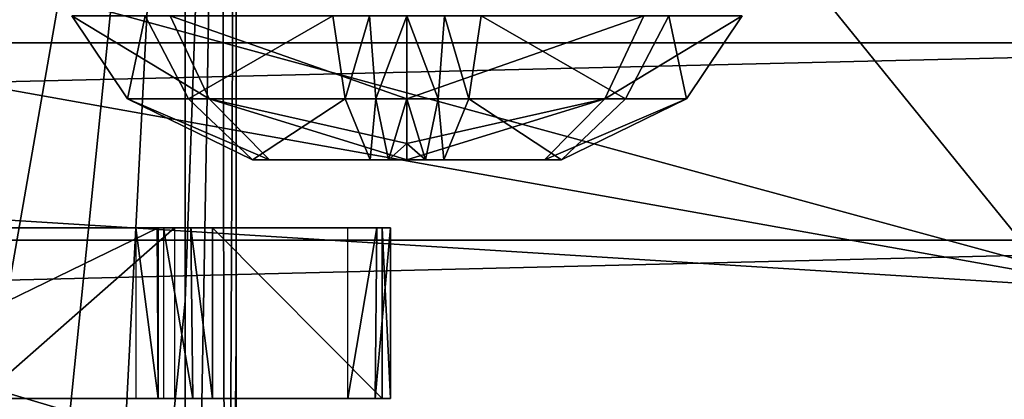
# Model space of a CAD drawing. Header units: millimetres. Extents: x -4274 to 4951, y -4805 to 4805.
# Tile 203 of 225: x 935 to 1302, y 3099 to 3240. Entities that reach past the tile are written whole.
import ezdxf

# ---------------------------------------------------------------- set-up
doc = ezdxf.new("R2010")
doc.units = ezdxf.units.MM
doc.header["$LTSCALE"] = 41.718519
for name, color, linetype in [('1695', 7, 'CONTINUOUS'), ('1698', 7, 'CONTINUOUS'), ('1727', 7, 'CONTINUOUS'), ('1729', 7, 'CONTINUOUS'), ('1731', 7, 'CONTINUOUS'), ('1735', 7, 'CONTINUOUS'), ('1736', 7, 'CONTINUOUS'), ('1737', 7, 'CONTINUOUS'), ('1821', 7, 'CONTINUOUS'), ('1822', 7, 'CONTINUOUS'), ('1823', 7, 'CONTINUOUS'), ('1824', 7, 'CONTINUOUS'), ('1825', 7, 'CONTINUOUS'), ('188', 7, 'CONTINUOUS'), ('194', 7, 'CONTINUOUS'), ('201', 7, 'CONTINUOUS'), ('209', 7, 'CONTINUOUS'), ('211', 7, 'CONTINUOUS'), ('222', 7, 'CONTINUOUS'), ('49', 7, 'CONTINUOUS'), ('50', 7, 'CONTINUOUS')]:
    doc.layers.add(name, color=color, linetype=linetype)

msp = doc.modelspace()

# ---------------------------------------------------------------- linework, layer by layer
at = {"layer": '1695', "linetype": 'Continuous'}
for points in [[(391.33, 3098.8, -668.59), (121.45, 3098.8, -596.27), (993, 3098.8, -1710.72), (391.33, 3098.8, -668.59)], [(993, 3098.8, -1710.72), (121.45, 3098.8, -596.27), (920.69, 3098.8, -1980.6), (993, 3098.8, -1710.72)], [(401.23, 3098.8, -667.17), (391.33, 3098.8, -668.59), (998.65, 3098.8, -1703.16), (401.23, 3098.8, -667.17)], [(998.65, 3098.8, -1703.16), (391.33, 3098.8, -668.59), (993, 3098.8, -1710.72), (998.65, 3098.8, -1703.16)], [(406.88, 3098.8, -659.61), (401.23, 3098.8, -667.17), (1008.56, 3098.8, -1701.74), (406.88, 3098.8, -659.61)], [(1008.56, 3098.8, -1701.74), (401.23, 3098.8, -667.17), (998.65, 3098.8, -1703.16), (1008.56, 3098.8, -1701.74)], [(419.99, 3098.8, -610.69), (406.88, 3098.8, -659.61), (1057.48, 3098.8, -1714.85), (419.99, 3098.8, -610.69)], [(1057.48, 3098.8, -1714.85), (406.88, 3098.8, -659.61), (1008.56, 3098.8, -1701.74), (1057.48, 3098.8, -1714.85)], [(427.13, 3098.8, -602.34), (419.99, 3098.8, -610.69), (1067.63, 3098.8, -1713.29), (427.13, 3098.8, -602.34)], [(1067.63, 3098.8, -1713.29), (419.99, 3098.8, -610.69), (1057.48, 3098.8, -1714.85), (1067.63, 3098.8, -1713.29)], [(437.4, 3098.8, -602.36), (427.13, 3098.8, -602.34), (1073.39, 3098.8, -1703.93), (437.4, 3098.8, -602.36)], [(1073.39, 3098.8, -1703.93), (427.13, 3098.8, -602.34), (1067.63, 3098.8, -1713.29), (1073.39, 3098.8, -1703.93)], [(927.73, 3098.8, -1214.96), (437.4, 3098.8, -602.36), (1070.25, 3098.8, -1448.38), (927.73, 3098.8, -1214.96)], [(1070.25, 3098.8, -1448.38), (437.4, 3098.8, -602.36), (1073.39, 3098.8, -1703.93), (1070.25, 3098.8, -1448.38)], [(986.91, 3098.8, -2026.68), (929.67, 3098.8, -1996.16), (856.41, 3098.8, -2246.43), (986.91, 3098.8, -2026.68)], [(935.74, 3098.8, -1220.97), (927.73, 3098.8, -1214.96), (1070.25, 3098.8, -1448.38), (935.74, 3098.8, -1220.97)], [(978.59, 3098.8, -2009.27), (929.67, 3098.8, -1996.16), (986.91, 3098.8, -2026.68), (978.59, 3098.8, -2009.27)], [(945.08, 3098.8, -1219.61), (935.74, 3098.8, -1220.97), (1070.25, 3098.8, -1448.38), (945.08, 3098.8, -1219.61)], [(988.94, 3098.8, -1194.29), (945.08, 3098.8, -1219.61), (1007.14, 3098.8, -1200.71), (988.94, 3098.8, -1194.29)], [(1007.14, 3098.8, -1200.71), (945.08, 3098.8, -1219.61), (1070.25, 3098.8, -1448.38), (1007.14, 3098.8, -1200.71)], [(986.94, 3098.8, -2016.41), (978.59, 3098.8, -2009.27), (986.91, 3098.8, -2026.68), (986.94, 3098.8, -2016.41)], [(999.9, 3098.8, -1193.44), (988.94, 3098.8, -1194.29), (1007.14, 3098.8, -1200.71), (999.9, 3098.8, -1193.44)]]:
    msp.add_3dface(points, dxfattribs=at)
at = {"layer": '1698', "linetype": 'Continuous'}
for points in [[(-842.76, 3162.3, -2257.29), (-836.54, 3162.3, -2248.23), (999.15, 3162.3, -1193.17), (-842.76, 3162.3, -2257.29)], [(-840.08, 3162.3, -2267.21), (-842.76, 3162.3, -2257.29), (1007.14, 3162.3, -1200.71), (-840.08, 3162.3, -2267.21)], [(1007.14, 3162.3, -1200.71), (-842.76, 3162.3, -2257.29), (999.15, 3162.3, -1193.17), (1007.14, 3162.3, -1200.71)], [(-657.15, 3162.3, -2445.69), (-840.08, 3162.3, -2267.21), (1070.25, 3162.3, -1448.38), (-657.15, 3162.3, -2445.69)], [(1070.25, 3162.3, -1448.38), (-840.08, 3162.3, -2267.21), (1007.14, 3162.3, -1200.71), (1070.25, 3162.3, -1448.38)], [(-836.54, 3162.3, -2248.23), (-792.68, 3162.3, -2222.91), (999.15, 3162.3, -1193.17), (-836.54, 3162.3, -2248.23)], [(-792.68, 3162.3, -2222.91), (-786.84, 3162.3, -2215.5), (945.08, 3162.3, -1219.61), (-792.68, 3162.3, -2222.91)], [(999.15, 3162.3, -1193.17), (-792.68, 3162.3, -2222.91), (945.08, 3162.3, -1219.61), (999.15, 3162.3, -1193.17)], [(945.08, 3162.3, -1219.61), (-786.84, 3162.3, -2215.5), (935.15, 3162.3, -1220.81), (945.08, 3162.3, -1219.61)], [(-400.7, 3162.3, -2511.08), (-657.15, 3162.3, -2445.69), (999.18, 3162.3, -1702.85), (-400.7, 3162.3, -2511.08)], [(999.18, 3162.3, -1702.85), (-657.15, 3162.3, -2445.69), (1070.25, 3162.3, -1448.38), (999.18, 3162.3, -1702.85)], [(-391.33, 3162.3, -2509.97), (-400.7, 3162.3, -2511.08), (993, 3162.3, -1710.72), (-391.33, 3162.3, -2509.97)], [(993, 3162.3, -1710.72), (-400.7, 3162.3, -2511.08), (999.18, 3162.3, -1702.85), (993, 3162.3, -1710.72)], [(920.69, 3162.3, -1980.6), (-391.33, 3162.3, -2509.97), (993, 3162.3, -1710.72), (920.69, 3162.3, -1980.6)], [(-125.57, 3162.3, -2646.76), (-112.47, 3162.3, -2597.84), (978.59, 3162.3, -2009.27), (-125.57, 3162.3, -2646.76)], [(-123.56, 3162.3, -2657.56), (-125.57, 3162.3, -2646.76), (986.6, 3162.3, -2015.7), (-123.56, 3162.3, -2657.56)], [(986.6, 3162.3, -2015.7), (-125.57, 3162.3, -2646.76), (978.59, 3162.3, -2009.27), (986.6, 3162.3, -2015.7)], [(-114.66, 3162.3, -2662.67), (-123.56, 3162.3, -2657.56), (986.91, 3162.3, -2026.68), (-114.66, 3162.3, -2662.67)], [(986.91, 3162.3, -2026.68), (-123.56, 3162.3, -2657.56), (986.6, 3162.3, -2015.7), (986.91, 3162.3, -2026.68)], [(856.41, 3162.3, -2246.43), (-114.66, 3162.3, -2662.67), (986.91, 3162.3, -2026.68), (856.41, 3162.3, -2246.43)], [(978.59, 3162.3, -2009.27), (-112.47, 3162.3, -2597.84), (929.67, 3162.3, -1996.16), (978.59, 3162.3, -2009.27)], [(988.94, 3162.3, -1194.29), (999.15, 3162.3, -1193.17), (945.08, 3162.3, -1219.61), (988.94, 3162.3, -1194.29)], [(1008.56, 3162.3, -1701.74), (999.18, 3162.3, -1702.85), (1070.25, 3162.3, -1448.38), (1008.56, 3162.3, -1701.74)], [(1057.48, 3162.3, -1714.85), (1008.56, 3162.3, -1701.74), (1073.39, 3162.3, -1703.93), (1057.48, 3162.3, -1714.85)], [(1073.39, 3162.3, -1703.93), (1008.56, 3162.3, -1701.74), (1070.25, 3162.3, -1448.38), (1073.39, 3162.3, -1703.93)], [(1068.28, 3162.3, -1712.84), (1057.48, 3162.3, -1714.85), (1073.39, 3162.3, -1703.93), (1068.28, 3162.3, -1712.84)]]:
    msp.add_3dface(points, dxfattribs=at)
at = {"layer": '1727', "linetype": 'Continuous'}
for points in [[(988.94, 3098.8, -1194.29), (999.9, 3098.8, -1193.44), (988.94, 3162.3, -1194.29), (988.94, 3098.8, -1194.29)], [(999.9, 3098.8, -1193.44), (999.15, 3162.3, -1193.17), (988.94, 3162.3, -1194.29), (999.9, 3098.8, -1193.44)], [(999.9, 3098.8, -1193.44), (1007.14, 3098.8, -1200.71), (999.15, 3162.3, -1193.17), (999.9, 3098.8, -1193.44)], [(1007.14, 3098.8, -1200.71), (1007.14, 3162.3, -1200.71), (999.15, 3162.3, -1193.17), (1007.14, 3098.8, -1200.71)]]:
    msp.add_3dface(points, dxfattribs=at)
at = {"layer": '1729', "linetype": 'Continuous'}
for points in [[(1007.14, 3098.8, -1200.71), (1070.25, 3098.8, -1448.38), (1007.14, 3162.3, -1200.71), (1007.14, 3098.8, -1200.71)], [(1070.25, 3098.8, -1448.38), (1070.25, 3162.3, -1448.38), (1007.14, 3162.3, -1200.71), (1070.25, 3098.8, -1448.38)], [(1070.25, 3098.8, -1448.38), (1073.39, 3098.8, -1703.93), (1070.25, 3162.3, -1448.38), (1070.25, 3098.8, -1448.38)], [(1073.39, 3098.8, -1703.93), (1073.39, 3162.3, -1703.93), (1070.25, 3162.3, -1448.38), (1073.39, 3098.8, -1703.93)]]:
    msp.add_3dface(points, dxfattribs=at)
at = {"layer": '1731', "linetype": 'Continuous'}
for points in [[(1067.63, 3098.8, -1713.29), (1057.48, 3098.8, -1714.85), (1068.28, 3162.3, -1712.84), (1067.63, 3098.8, -1713.29)], [(1057.48, 3098.8, -1714.85), (1057.48, 3162.3, -1714.85), (1068.28, 3162.3, -1712.84), (1057.48, 3098.8, -1714.85)], [(1073.39, 3098.8, -1703.93), (1067.63, 3098.8, -1713.29), (1073.39, 3162.3, -1703.93), (1073.39, 3098.8, -1703.93)], [(1067.63, 3098.8, -1713.29), (1068.28, 3162.3, -1712.84), (1073.39, 3162.3, -1703.93), (1067.63, 3098.8, -1713.29)]]:
    msp.add_3dface(points, dxfattribs=at)
at = {"layer": '1735', "linetype": 'Continuous'}
for points in [[(993, 3098.8, -1710.72), (920.69, 3098.8, -1980.6), (993, 3162.3, -1710.72), (993, 3098.8, -1710.72)], [(920.69, 3098.8, -1980.6), (920.69, 3162.3, -1980.6), (993, 3162.3, -1710.72), (920.69, 3098.8, -1980.6)]]:
    msp.add_3dface(points, dxfattribs=at)
at = {"layer": '1736', "linetype": 'Continuous'}
for points in [[(986.91, 3098.8, -2026.68), (856.41, 3098.8, -2246.43), (986.91, 3162.3, -2026.68), (986.91, 3098.8, -2026.68)], [(856.41, 3098.8, -2246.43), (856.41, 3162.3, -2246.43), (986.91, 3162.3, -2026.68), (856.41, 3098.8, -2246.43)]]:
    msp.add_3dface(points, dxfattribs=at)
at = {"layer": '1737', "linetype": 'Continuous'}
for points in [[(978.59, 3098.8, -2009.27), (986.94, 3098.8, -2016.41), (978.59, 3162.3, -2009.27), (978.59, 3098.8, -2009.27)], [(986.94, 3098.8, -2016.41), (986.6, 3162.3, -2015.7), (978.59, 3162.3, -2009.27), (986.94, 3098.8, -2016.41)], [(986.94, 3098.8, -2016.41), (986.91, 3098.8, -2026.68), (986.6, 3162.3, -2015.7), (986.94, 3098.8, -2016.41)], [(986.91, 3098.8, -2026.68), (986.91, 3162.3, -2026.68), (986.6, 3162.3, -2015.7), (986.91, 3098.8, -2026.68)]]:
    msp.add_3dface(points, dxfattribs=at)
at = {"layer": '1821', "linetype": 'Continuous'}
for points in [[(1021.98, 3187.7, -4278.56), (1065.82, 3187.7, -4316.46), (1028.35, 3187.7, -4221.8), (1021.98, 3187.7, -4278.56)], [(1072.62, 3187.7, -4317.61), (1079.5, 3187.7, -4317.99), (1028.35, 3187.7, -4221.8), (1072.62, 3187.7, -4317.61)], [(1028.35, 3187.7, -4221.8), (1079.5, 3187.7, -4317.99), (1079.5, 3187.7, -4194.57), (1028.35, 3187.7, -4221.8)], [(1065.82, 3187.7, -4316.46), (1072.62, 3187.7, -4317.61), (1028.35, 3187.7, -4221.8), (1065.82, 3187.7, -4316.46)], [(1079.5, 3187.7, -4194.57), (1079.5, 3187.7, -4317.99), (1130.65, 3187.7, -4290.76), (1079.5, 3187.7, -4194.57)], [(1086.38, 3187.7, -4194.95), (1079.5, 3187.7, -4194.57), (1130.65, 3187.7, -4290.76), (1086.38, 3187.7, -4194.95)], [(1093.18, 3187.7, -4196.1), (1086.38, 3187.7, -4194.95), (1130.65, 3187.7, -4290.76), (1093.18, 3187.7, -4196.1)], [(1137.02, 3187.7, -4233.99), (1093.18, 3187.7, -4196.1), (1130.65, 3187.7, -4290.76), (1137.02, 3187.7, -4233.99)]]:
    msp.add_3dface(points, dxfattribs=at)
at = {"layer": '1822', "linetype": 'Continuous'}
for points in [[(1021.98, 3187.7, -4278.56), (1028.35, 3187.7, -4221.8), (975.52, 3210.32, -4256.28), (1021.98, 3187.7, -4278.56)], [(998.23, 3210.32, -4321.14), (1021.98, 3187.7, -4278.56), (975.52, 3210.32, -4256.28), (998.23, 3210.32, -4321.14)], [(975.52, 3210.32, -4256.28), (1028.35, 3187.7, -4221.8), (1005.97, 3210.32, -4182.75), (975.52, 3210.32, -4256.28)], [(1056.45, 3210.32, -4357.67), (1021.98, 3187.7, -4278.56), (998.23, 3210.32, -4321.14), (1056.45, 3210.32, -4357.67)], [(1028.35, 3187.7, -4221.8), (1079.5, 3187.7, -4194.57), (1005.97, 3210.32, -4182.75), (1028.35, 3187.7, -4221.8)], [(1079.5, 3187.7, -4194.57), (1079.5, 3193.71, -4170.59), (1005.97, 3210.32, -4182.75), (1079.5, 3187.7, -4194.57)], [(1079.5, 3193.71, -4170.59), (1079.5, 3210.32, -4152.3), (1005.97, 3210.32, -4182.75), (1079.5, 3193.71, -4170.59)], [(1065.82, 3187.7, -4316.46), (1021.98, 3187.7, -4278.56), (1056.45, 3210.32, -4357.67), (1065.82, 3187.7, -4316.46)], [(1067.9, 3210.32, -4359.61), (1065.82, 3187.7, -4316.46), (1056.45, 3210.32, -4357.67), (1067.9, 3210.32, -4359.61)], [(1072.62, 3187.7, -4317.61), (1065.82, 3187.7, -4316.46), (1067.9, 3210.32, -4359.61), (1072.62, 3187.7, -4317.61)], [(1079.5, 3210.32, -4360.26), (1072.62, 3187.7, -4317.61), (1067.9, 3210.32, -4359.61), (1079.5, 3210.32, -4360.26)], [(1072.62, 3187.7, -4317.61), (1079.5, 3210.32, -4360.26), (1079.5, 3193.71, -4341.96), (1072.62, 3187.7, -4317.61)], [(1079.5, 3187.7, -4317.99), (1072.62, 3187.7, -4317.61), (1079.5, 3193.71, -4341.96), (1079.5, 3187.7, -4317.99)]]:
    msp.add_3dface(points, dxfattribs=at)
at = {"layer": '1823', "linetype": 'Continuous'}
for points in [[(1130.65, 3187.7, -4290.76), (1079.5, 3187.7, -4317.99), (1153.03, 3210.32, -4329.8), (1130.65, 3187.7, -4290.76)], [(1079.5, 3187.7, -4317.99), (1079.5, 3193.71, -4341.96), (1153.03, 3210.32, -4329.8), (1079.5, 3187.7, -4317.99)], [(1079.5, 3193.71, -4170.59), (1086.38, 3187.7, -4194.95), (1079.5, 3210.32, -4152.3), (1079.5, 3193.71, -4170.59)], [(1079.5, 3210.32, -4152.3), (1086.38, 3187.7, -4194.95), (1091.1, 3210.32, -4152.95), (1079.5, 3210.32, -4152.3)], [(1079.5, 3193.71, -4341.96), (1079.5, 3210.32, -4360.26), (1153.03, 3210.32, -4329.8), (1079.5, 3193.71, -4341.96)], [(1086.38, 3187.7, -4194.95), (1093.18, 3187.7, -4196.1), (1091.1, 3210.32, -4152.95), (1086.38, 3187.7, -4194.95)], [(1091.1, 3210.32, -4152.95), (1093.18, 3187.7, -4196.1), (1102.55, 3210.32, -4154.88), (1091.1, 3210.32, -4152.95)], [(1093.18, 3187.7, -4196.1), (1137.02, 3187.7, -4233.99), (1102.55, 3210.32, -4154.88), (1093.18, 3187.7, -4196.1)], [(1102.55, 3210.32, -4154.88), (1137.02, 3187.7, -4233.99), (1160.77, 3210.32, -4191.41), (1102.55, 3210.32, -4154.88)], [(1137.02, 3187.7, -4233.99), (1130.65, 3187.7, -4290.76), (1183.48, 3210.32, -4256.28), (1137.02, 3187.7, -4233.99)], [(1183.48, 3210.32, -4256.28), (1130.65, 3187.7, -4290.76), (1153.03, 3210.32, -4329.8), (1183.48, 3210.32, -4256.28)], [(1160.77, 3210.32, -4191.41), (1137.02, 3187.7, -4233.99), (1183.48, 3210.32, -4256.28), (1160.77, 3210.32, -4191.41)], [(1079.5, 3187.7, -4194.57), (1086.38, 3187.7, -4194.95), (1079.5, 3193.71, -4170.59), (1079.5, 3187.7, -4194.57)]]:
    msp.add_3dface(points, dxfattribs=at)
at = {"layer": '1824', "linetype": 'Continuous'}
for points in [[(1153.03, 3210.32, -4329.8), (1079.5, 3210.32, -4360.26), (1167.62, 3241.28, -4344.4), (1153.03, 3210.32, -4329.8)], [(1079.5, 3210.32, -4360.26), (1079.5, 3241.28, -4380.9), (1167.62, 3241.28, -4344.4), (1079.5, 3210.32, -4360.26)], [(1079.5, 3210.32, -4152.3), (1091.1, 3210.32, -4152.95), (1079.5, 3241.28, -4131.66), (1079.5, 3210.32, -4152.3)], [(1079.5, 3241.28, -4131.66), (1091.1, 3210.32, -4152.95), (1093.4, 3241.28, -4132.44), (1079.5, 3241.28, -4131.66)], [(1091.1, 3210.32, -4152.95), (1102.55, 3210.32, -4154.88), (1093.4, 3241.28, -4132.44), (1091.1, 3210.32, -4152.95)], [(1093.4, 3241.28, -4132.44), (1102.55, 3210.32, -4154.88), (1107.12, 3241.28, -4134.76), (1093.4, 3241.28, -4132.44)], [(1102.55, 3210.32, -4154.88), (1160.77, 3210.32, -4191.41), (1107.12, 3241.28, -4134.76), (1102.55, 3210.32, -4154.88)], [(1107.12, 3241.28, -4134.76), (1160.77, 3210.32, -4191.41), (1176.9, 3241.28, -4178.54), (1107.12, 3241.28, -4134.76)], [(1183.48, 3210.32, -4256.28), (1153.03, 3210.32, -4329.8), (1204.12, 3241.28, -4256.28), (1183.48, 3210.32, -4256.28)], [(1204.12, 3241.28, -4256.28), (1153.03, 3210.32, -4329.8), (1167.62, 3241.28, -4344.4), (1204.12, 3241.28, -4256.28)], [(1160.77, 3210.32, -4191.41), (1183.48, 3210.32, -4256.28), (1176.9, 3241.28, -4178.54), (1160.77, 3210.32, -4191.41)], [(1176.9, 3241.28, -4178.54), (1183.48, 3210.32, -4256.28), (1204.12, 3241.28, -4256.28), (1176.9, 3241.28, -4178.54)]]:
    msp.add_3dface(points, dxfattribs=at)
at = {"layer": '1825', "linetype": 'Continuous'}
for points in [[(975.52, 3210.32, -4256.28), (1005.97, 3210.32, -4182.75), (954.88, 3241.28, -4256.28), (975.52, 3210.32, -4256.28)], [(982.1, 3241.28, -4334.02), (975.52, 3210.32, -4256.28), (954.88, 3241.28, -4256.28), (982.1, 3241.28, -4334.02)], [(954.88, 3241.28, -4256.28), (1005.97, 3210.32, -4182.75), (991.38, 3241.28, -4168.16), (954.88, 3241.28, -4256.28)], [(998.23, 3210.32, -4321.14), (975.52, 3210.32, -4256.28), (982.1, 3241.28, -4334.02), (998.23, 3210.32, -4321.14)], [(1051.88, 3241.28, -4377.8), (998.23, 3210.32, -4321.14), (982.1, 3241.28, -4334.02), (1051.88, 3241.28, -4377.8)], [(1005.97, 3210.32, -4182.75), (1079.5, 3210.32, -4152.3), (991.38, 3241.28, -4168.16), (1005.97, 3210.32, -4182.75)], [(1079.5, 3210.32, -4152.3), (1079.5, 3241.28, -4131.66), (991.38, 3241.28, -4168.16), (1079.5, 3210.32, -4152.3)], [(1056.45, 3210.32, -4357.67), (998.23, 3210.32, -4321.14), (1051.88, 3241.28, -4377.8), (1056.45, 3210.32, -4357.67)], [(1065.6, 3241.28, -4380.12), (1056.45, 3210.32, -4357.67), (1051.88, 3241.28, -4377.8), (1065.6, 3241.28, -4380.12)], [(1067.9, 3210.32, -4359.61), (1056.45, 3210.32, -4357.67), (1065.6, 3241.28, -4380.12), (1067.9, 3210.32, -4359.61)], [(1079.5, 3241.28, -4380.9), (1067.9, 3210.32, -4359.61), (1065.6, 3241.28, -4380.12), (1079.5, 3241.28, -4380.9)], [(1079.5, 3210.32, -4360.26), (1067.9, 3210.32, -4359.61), (1079.5, 3241.28, -4380.9), (1079.5, 3210.32, -4360.26)]]:
    msp.add_3dface(points, dxfattribs=at)
at = {"layer": '188', "linetype": 'Continuous'}
for points in [[(1016, 3517.9, -7542.33), (1290.57, 3517.9, -7442.89), (1567.86, 2836.67, -7703.31), (1016, 3517.9, -7542.33)], [(1016, 3517.9, -7542.33), (1567.86, 2836.67, -7703.31), (1016, 3082.55, -7792.82), (1016, 3517.9, -7542.33)], [(1290.57, 3517.9, -7442.89), (1555.85, 3517.9, -7320.69), (1567.86, 2836.67, -7703.31), (1290.57, 3517.9, -7442.89)]]:
    msp.add_3dface(points, dxfattribs=at)
at = {"layer": '194', "linetype": 'Continuous'}
for points in [[(1016, 3517.9, -7581.03), (1016, 3517.9, -7542.33), (1016, 3120.98, -7809.6), (1016, 3517.9, -7581.03)], [(1016, 3517.9, -7542.33), (1016, 3082.55, -7792.82), (1016, 3120.98, -7809.6), (1016, 3517.9, -7542.33)], [(1016, 3082.55, -7792.82), (1016, 2711.08, -8015.45), (1016, 3120.98, -7809.6), (1016, 3082.55, -7792.82)]]:
    msp.add_3dface(points, dxfattribs=at)
at = {"layer": '201', "linetype": 'Continuous'}
for points in [[(997.06, 3517.9, -7609.82), (1010.47, 3517.9, -7599.61), (996.97, 3135.11, -7829.92), (997.06, 3517.9, -7609.82)], [(996.97, 3135.11, -7829.92), (1010.47, 3517.9, -7599.61), (996.97, 2740.83, -8028.65), (996.97, 3135.11, -7829.92)], [(996.97, 2740.83, -8028.65), (1010.47, 3517.9, -7599.61), (1012.23, 2733.54, -8019.62), (996.97, 2740.83, -8028.65)], [(1010.47, 3517.9, -7599.61), (1016, 3517.9, -7581.03), (1012.23, 2733.54, -8019.62), (1010.47, 3517.9, -7599.61)], [(1016, 3517.9, -7581.03), (1016, 3120.98, -7809.6), (1012.23, 2733.54, -8019.62), (1016, 3517.9, -7581.03)], [(1016, 3120.98, -7809.6), (1016, 2711.08, -8015.45), (1012.23, 2733.54, -8019.62), (1016, 3120.98, -7809.6)]]:
    msp.add_3dface(points, dxfattribs=at)
at = {"layer": '209', "linetype": 'Continuous'}
for points in [[(1536.56, 3231.19, -4692.23), (-1536.56, 3231.19, -4692.23), (-1537.86, 3157.75, -4771.62), (1536.56, 3231.19, -4692.23)], [(1536.56, 3231.19, -4692.23), (-1537.86, 3157.75, -4771.62), (1537.86, 3157.75, -4771.62), (1536.56, 3231.19, -4692.23)], [(-1537.86, 3157.75, -4771.62), (-1539.2, 3082.35, -4849.15), (1537.86, 3157.75, -4771.62), (-1537.86, 3157.75, -4771.62)], [(1537.86, 3157.75, -4771.62), (-1539.2, 3082.35, -4849.15), (1539.2, 3082.35, -4849.15), (1537.86, 3157.75, -4771.62)]]:
    msp.add_3dface(points, dxfattribs=at)
at = {"layer": '211', "linetype": 'Continuous'}
for points in [[(504, 3517.9, -7720.92), (997.06, 3517.9, -7609.82), (784.94, 2637.6, -8129.78), (504, 3517.9, -7720.92)], [(784.94, 2637.6, -8129.78), (997.06, 3517.9, -7609.82), (850.21, 2674.85, -8097.85), (784.94, 2637.6, -8129.78)], [(850.21, 2674.85, -8097.85), (997.06, 3517.9, -7609.82), (915.23, 2711.89, -8064.51), (850.21, 2674.85, -8097.85)], [(915.23, 2711.89, -8064.51), (997.06, 3517.9, -7609.82), (956.15, 2730.59, -8044.87), (915.23, 2711.89, -8064.51)], [(997.06, 3517.9, -7609.82), (996.97, 3135.11, -7829.92), (956.15, 2730.59, -8044.87), (997.06, 3517.9, -7609.82)], [(996.97, 3135.11, -7829.92), (996.97, 2740.83, -8028.65), (956.15, 2730.59, -8044.87), (996.97, 3135.11, -7829.92)]]:
    msp.add_3dface(points, dxfattribs=at)
at = {"layer": '222', "linetype": 'Continuous'}
for points in [[(1536.56, 3231.19, -4692.23), (1535.88, 3255.44, -4652.73), (-1536.56, 3231.19, -4692.23), (1536.56, 3231.19, -4692.23)], [(-1536.56, 3231.19, -4692.23), (1535.88, 3255.44, -4652.73), (-1535.88, 3255.44, -4652.73), (-1536.56, 3231.19, -4692.23)]]:
    msp.add_3dface(points, dxfattribs=at)
at = {"layer": '49', "linetype": 'Continuous'}
for points in [[(-1.36, 3380.49, -10155.7), (-1.4, 3507.49, -10063.43), (1348.59, 3139.14, -10155.7), (-1.36, 3380.49, -10155.7)], [(1348.59, 3139.14, -10155.7), (-1.4, 3507.49, -10063.43), (1392.64, 3258.26, -10063.43), (1348.59, 3139.14, -10155.7)], [(-1.3, 3223.51, -10155.7), (-1.36, 3380.49, -10155.7), (1294.15, 2991.91, -10155.7), (-1.3, 3223.51, -10155.7)], [(1294.15, 2991.91, -10155.7), (-1.36, 3380.49, -10155.7), (1348.59, 3139.14, -10155.7), (1294.15, 2991.91, -10155.7)], [(-1.26, 3096.51, -10063.43), (-1.3, 3223.51, -10155.7), (1250.1, 2872.79, -10063.43), (-1.26, 3096.51, -10063.43)], [(1250.1, 2872.79, -10063.43), (-1.3, 3223.51, -10155.7), (1294.15, 2991.91, -10155.7), (1250.1, 2872.79, -10063.43)], [(1294.15, 2991.91, -10155.7), (1348.59, 3139.14, -10155.7), (2321.77, 2504.54, -10168.04), (1294.15, 2991.91, -10155.7)]]:
    msp.add_3dface(points, dxfattribs=at)
at = {"layer": '50', "linetype": 'Continuous'}
for points in [[(-1.36, 3380.49, -9672.56), (-1.3, 3223.51, -9672.56), (1348.59, 3139.14, -9672.56), (-1.36, 3380.49, -9672.56)], [(1392.64, 3258.26, -9764.83), (-1.36, 3380.49, -9672.56), (1348.59, 3139.14, -9672.56), (1392.64, 3258.26, -9764.83)], [(-1.3, 3223.51, -9672.56), (-1.26, 3096.51, -9764.83), (1294.15, 2991.91, -9672.56), (-1.3, 3223.51, -9672.56)], [(1348.59, 3139.14, -9672.56), (-1.3, 3223.51, -9672.56), (1294.15, 2991.91, -9672.56), (1348.59, 3139.14, -9672.56)], [(1348.59, 3139.14, -9672.56), (1294.15, 2991.91, -9672.56), (2418.29, 2522.28, -9669.11), (1348.59, 3139.14, -9672.56)]]:
    msp.add_3dface(points, dxfattribs=at)

doc.saveas('drawing.dxf')
